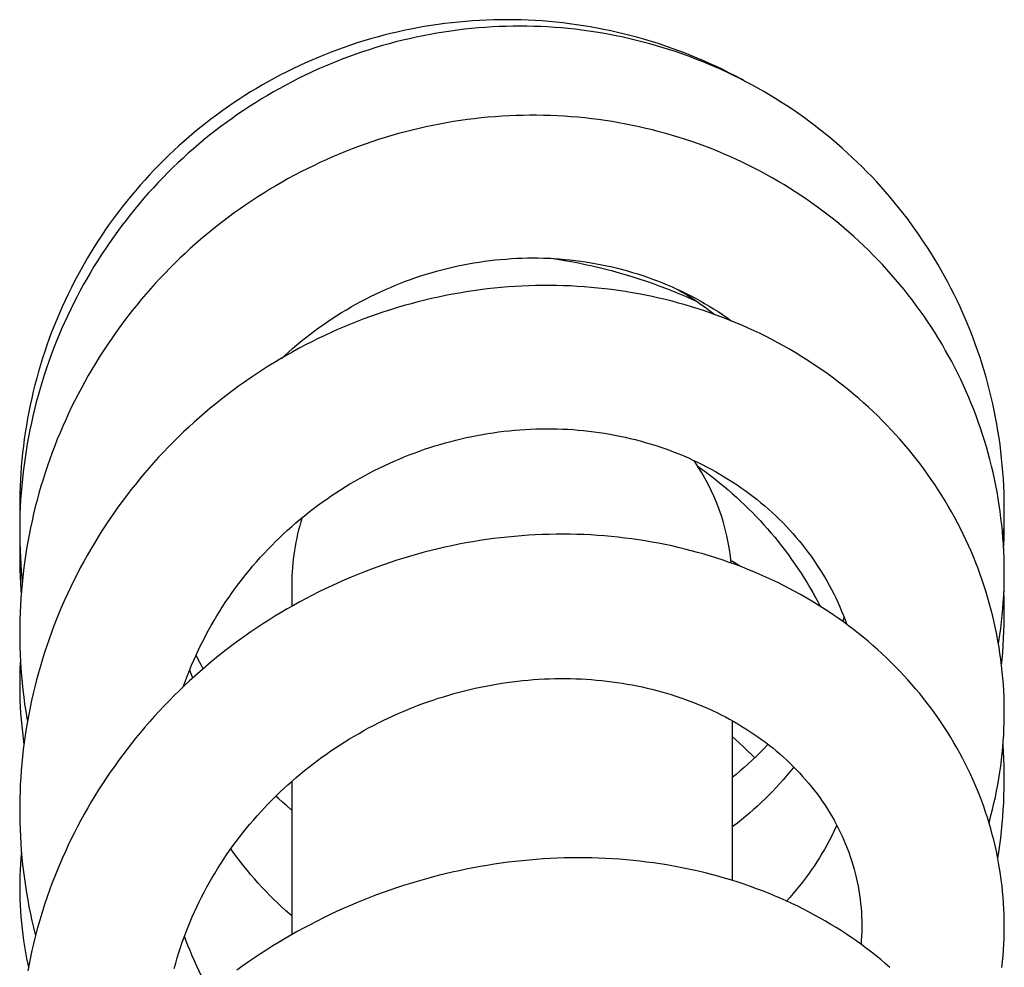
# Model space of a CAD drawing. Header units: millimetres. Extents: x 160 to 318, y 73 to 291.
# Tile 96 of 129: x 173.15 to 176.95, y 287.26 to 290.92. Entities that reach past the tile are written whole.
import ezdxf

# ---------------------------------------------------------------- set-up
doc = ezdxf.new("R2010")
doc.units = ezdxf.units.MM
doc.header["$LTSCALE"] = 30.734
doc.layers.get('0').update_dxf_attribs({"linetype": 'CONTINUOUS'})

msp = doc.modelspace()

# ---------------------------------------------------------------- linework, layer by layer
at = {"color": 7, "linetype": 'Continuous'}
for p, q in [((176.9459, 288.9782), (176.9457, 289.0049)), ((174.196, 288.7366), (174.196, 288.6527)), ((176.3276, 288.6108), (176.322, 288.5944)), ((175.896, 288.2113), (175.896, 287.5946)), ((174.196, 287.977), (174.196, 287.3852))]:
    msp.add_line(p, q, dxfattribs=at)
for points in [[(175.942, 290.6813), (175.9311, 290.6873), (175.9072, 290.7), (175.8832, 290.7124), (175.8591, 290.7244), (175.8348, 290.736), (175.8103, 290.7473), (175.7857, 290.7582), (175.761, 290.7688), (175.7361, 290.7791), (175.7111, 290.7889), (175.6859, 290.7985), (175.6606, 290.8076), (175.6352, 290.8165), (175.6096, 290.8249), (175.5839, 290.833), (175.5581, 290.8408), (175.5321, 290.8482), (175.5061, 290.8552), (175.4799, 290.8618), (175.4537, 290.8681), (175.4274, 290.874), (175.401, 290.8796), (175.3746, 290.8847), (175.3481, 290.8895), (175.3215, 290.8939), (175.295, 290.8979), (175.2684, 290.9016), (175.2418, 290.9048), (175.2152, 290.9077), (175.1885, 290.9102), (175.1619, 290.9124), (175.1352, 290.9141), (175.1085, 290.9155), (175.0818, 290.9165), (175.055, 290.9171), (175.0282, 290.9173), (175.0014, 290.9172), (174.9745, 290.9167), (174.9477, 290.9158), (174.9209, 290.9145), (174.894, 290.9128), (174.8673, 290.9108), (174.8405, 290.9083), (174.8138, 290.9055), (174.7871, 290.9024), (174.7606, 290.8988), (174.734, 290.8949), (174.7076, 290.8906), (174.6813, 290.8859), (174.655, 290.8809), (174.6289, 290.8755), (174.6029, 290.8697), (174.5769, 290.8636), (174.5511, 290.8571), (174.5254, 290.8503), (174.4997, 290.843), (174.4742, 290.8354), (174.4487, 290.8275), (174.4233, 290.8191), (174.398, 290.8104), (174.3728, 290.8013), (174.3478, 290.7919), (174.3229, 290.7821), (174.2981, 290.772), (174.2735, 290.7615), (174.249, 290.7507), (174.2247, 290.7395), (174.2006, 290.728), (174.1766, 290.7161), (174.1529, 290.704), (174.1293, 290.6915), (174.106, 290.6787), (174.0828, 290.6655), (174.0599, 290.6521), (174.0371, 290.6383), (174.0146, 290.6242), (173.9923, 290.6098), (173.9701, 290.595), (173.9482, 290.58), (173.9265, 290.5646), (173.9049, 290.5489), (173.8836, 290.5329), (173.8625, 290.5165), (173.8416, 290.4999), (173.821, 290.4829), (173.8005, 290.4657), (173.7804, 290.4481), (173.7604, 290.4303), (173.7408, 290.4122), (173.7214, 290.3939), (173.7023, 290.3752), (173.6834, 290.3563), (173.6649, 290.3372), (173.6466, 290.3178), (173.6286, 290.2982), (173.611, 290.2783), (173.5936, 290.2583), (173.5765, 290.2379), (173.5597, 290.2174), (173.5432, 290.1966), (173.527, 290.1755), (173.5111, 290.1542), (173.4955, 290.1327), (173.4802, 290.1109), (173.4652, 290.0889), (173.4504, 290.0666), (173.436, 290.0442), (173.4219, 290.0215), (173.4081, 289.9986), (173.3947, 289.9755), (173.3815, 289.9523), (173.3687, 289.9288), (173.3563, 289.9052), (173.3442, 289.8814), (173.3324, 289.8575), (173.321, 289.8334), (173.3099, 289.8092), (173.2992, 289.7848), (173.2889, 289.7603), (173.2789, 289.7357), (173.2692, 289.7109), (173.2599, 289.6861), (173.251, 289.661), (173.2424, 289.6358), (173.2341, 289.6105), (173.2263, 289.585), (173.2187, 289.5594), (173.2116, 289.5337), (173.2047, 289.5078), (173.1983, 289.4819), (173.1922, 289.4558), (173.1865, 289.4297), (173.1812, 289.4035), (173.1762, 289.3772), (173.1716, 289.3508), (173.1674, 289.3244), (173.1636, 289.298), (173.1601, 289.2715), (173.157, 289.245), (173.1543, 289.2185), (173.152, 289.192), (173.15, 289.1655), (173.1486, 289.1407)], [(176.9459, 289.0289), (176.9459, 289.0383), (176.9456, 289.0648), (176.9449, 289.0913), (176.9438, 289.1178), (176.9423, 289.1444), (176.9405, 289.1709), (176.9383, 289.1975), (176.9357, 289.224), (176.9327, 289.2505), (176.9294, 289.2769), (176.9257, 289.3033), (176.9216, 289.3296), (176.9171, 289.3559), (176.9123, 289.3821), (176.907, 289.4082), (176.9015, 289.4342), (176.8955, 289.4601), (176.8892, 289.4859), (176.8825, 289.5116), (176.8755, 289.5371), (176.8682, 289.5625), (176.8604, 289.5877), (176.8524, 289.6128), (176.844, 289.6378), (176.8352, 289.6626), (176.8261, 289.6873), (176.8166, 289.7118), (176.8068, 289.7363), (176.7966, 289.7607), (176.786, 289.7849), (176.7751, 289.809), (176.7638, 289.833), (176.7521, 289.8569), (176.7401, 289.8806), (176.7278, 289.9042), (176.7151, 289.9276), (176.7021, 289.9508), (176.6888, 289.9738), (176.6751, 289.9967), (176.6611, 290.0193), (176.6468, 290.0417), (176.6321, 290.064), (176.6172, 290.086), (176.602, 290.1078), (176.5864, 290.1293), (176.5706, 290.1506), (176.5545, 290.1716), (176.5382, 290.1924), (176.5215, 290.2129), (176.5046, 290.2331), (176.4874, 290.2531), (176.47, 290.2728), (176.4522, 290.2923), (176.4342, 290.3115), (176.4159, 290.3304), (176.3974, 290.3492), (176.3785, 290.3676), (176.3593, 290.3859), (176.3398, 290.4039), (176.3201, 290.4216), (176.3, 290.4391), (176.2798, 290.4563), (176.2592, 290.4733), (176.2384, 290.4899), (176.2174, 290.5063), (176.1961, 290.5223), (176.1745, 290.5381), (176.1528, 290.5536), (176.1308, 290.5687), (176.1087, 290.5835), (176.0863, 290.598), (176.0638, 290.6122), (176.041, 290.6261), (176.0181, 290.6396), (175.995, 290.6527), (175.9718, 290.6656), (175.9484, 290.678), (175.9249, 290.6902), (175.9012, 290.7019), (175.8774, 290.7134), (175.8534, 290.7245), (175.8292, 290.7352), (175.8049, 290.7456), (175.7804, 290.7557), (175.7558, 290.7654), (175.7309, 290.7748), (175.7059, 290.7839), (175.6807, 290.7926), (175.6553, 290.801), (175.6298, 290.809), (175.6042, 290.8167), (175.5784, 290.824), (175.5526, 290.831), (175.5266, 290.8376), (175.5005, 290.8438), (175.4744, 290.8496), (175.4481, 290.8551), (175.4218, 290.8602), (175.3954, 290.865), (175.369, 290.8693), (175.3425, 290.8733), (175.3161, 290.8769), (175.2896, 290.8801), (175.2631, 290.883), (175.2365, 290.8854), (175.21, 290.8875), (175.1834, 290.8892), (175.1568, 290.8906), (175.1302, 290.8915), (175.1036, 290.8921), (175.077, 290.8923), (175.0503, 290.8921), (175.0236, 290.8916), (174.9968, 290.8906), (174.9701, 290.8893), (174.9433, 290.8876), (174.9165, 290.8856), (174.8897, 290.8831), (174.8629, 290.8803), (174.8362, 290.8771), (174.8094, 290.8735), (174.7827, 290.8695), (174.7561, 290.8651), (174.7295, 290.8604), (174.703, 290.8553), (174.6766, 290.8499), (174.6503, 290.844), (174.624, 290.8378), (174.5979, 290.8313), (174.5719, 290.8244), (174.546, 290.8171), (174.5202, 290.8094), (174.4946, 290.8014), (174.4691, 290.7931), (174.4438, 290.7844), (174.4186, 290.7754), (174.3935, 290.766), (174.3685, 290.7562), (174.3437, 290.7461), (174.319, 290.7356), (174.2944, 290.7248), (174.2699, 290.7135), (174.2455, 290.702), (174.2212, 290.69), (174.1971, 290.6778), (174.1731, 290.6651), (174.1493, 290.6522), (174.1257, 290.6388), (174.1022, 290.6252), (174.0789, 290.6112), (174.0558, 290.5969), (174.0329, 290.5822), (174.0103, 290.5673), (173.9878, 290.552), (173.9655, 290.5364), (173.9435, 290.5206), (173.9218, 290.5044), (173.9002, 290.4879), (173.879, 290.4712), (173.858, 290.4542), (173.8372, 290.4369), (173.8167, 290.4194), (173.7965, 290.4015), (173.7765, 290.3834), (173.7568, 290.365), (173.7373, 290.3463), (173.7181, 290.3273), (173.6991, 290.308), (173.6803, 290.2885), (173.6619, 290.2686), (173.6436, 290.2485), (173.6257, 290.2281), (173.608, 290.2075), (173.5906, 290.1865), (173.5734, 290.1654), (173.5565, 290.1439), (173.54, 290.1222), (173.5237, 290.1003), (173.5077, 290.0782), (173.492, 290.0558), (173.4767, 290.0332), (173.4617, 290.0104), (173.447, 289.9875), (173.4326, 289.9643), (173.4186, 289.9409), (173.4049, 289.9174), (173.3915, 289.8938), (173.3785, 289.8699), (173.3659, 289.846), (173.3535, 289.8218), (173.3416, 289.7976), (173.33, 289.7731), (173.3187, 289.7485), (173.3078, 289.7238), (173.2972, 289.6988), (173.2869, 289.6737), (173.277, 289.6484), (173.2674, 289.623), (173.2581, 289.5973)], [(176.9459, 288.7828), (176.9459, 288.7894), (176.9456, 288.8148), (176.945, 288.8402), (176.9439, 288.8657), (176.9425, 288.8912), (176.9407, 288.9167), (176.9386, 288.9422), (176.9361, 288.9676), (176.9331, 288.993), (176.9299, 289.0184), (176.9262, 289.0437), (176.9222, 289.069), (176.9178, 289.0942), (176.913, 289.1193), (176.9079, 289.1444), (176.9024, 289.1693), (176.8965, 289.1942), (176.8903, 289.2189), (176.8838, 289.2435), (176.8768, 289.268), (176.8696, 289.2924), (176.862, 289.3166), (176.854, 289.3406), (176.8457, 289.3646), (176.837, 289.3884), (176.828, 289.4121), (176.8186, 289.4356), (176.8089, 289.4591), (176.7988, 289.4824), (176.7884, 289.5056), (176.7776, 289.5287), (176.7664, 289.5517), (176.7549, 289.5745), (176.7431, 289.5972), (176.7309, 289.6197), (176.7183, 289.6421), (176.7055, 289.6643), (176.6923, 289.6863), (176.6787, 289.7082), (176.6649, 289.7298), (176.6507, 289.7513), (176.6362, 289.7725), (176.6214, 289.7936), (176.6063, 289.8144), (176.591, 289.835), (176.5753, 289.8553), (176.5593, 289.8754), (176.5431, 289.8953), (176.5266, 289.9148), (176.5098, 289.9342), (176.4928, 289.9532), (176.4754, 289.9721), (176.4579, 289.9906), (176.44, 290.0089), (176.4218, 290.027), (176.4034, 290.0449), (176.3846, 290.0624), (176.3656, 290.0798), (176.3463, 290.0969), (176.3267, 290.1138), (176.3068, 290.1304), (176.2867, 290.1467), (176.2663, 290.1628), (176.2457, 290.1786), (176.2247, 290.1941), (176.2036, 290.2093), (176.1822, 290.2243), (176.1606, 290.2389), (176.1388, 290.2532), (176.1168, 290.2672), (176.0945, 290.2809), (176.0721, 290.2943), (176.0495, 290.3074), (176.0267, 290.3201), (176.0037, 290.3325), (175.9806, 290.3446), (175.9573, 290.3563), (175.9339, 290.3677), (175.9103, 290.3787), (175.8866, 290.3894), (175.8627, 290.3998), (175.8386, 290.4098), (175.8144, 290.4195), (175.7899, 290.4289), (175.7654, 290.4379), (175.7406, 290.4466), (175.7157, 290.455), (175.6906, 290.463), (175.6653, 290.4707), (175.6399, 290.478), (175.6144, 290.485), (175.5887, 290.4916), (175.5629, 290.4979), (175.537, 290.5038), (175.5109, 290.5094), (175.4848, 290.5146), (175.4586, 290.5194), (175.4324, 290.5239), (175.406, 290.528), (175.3796, 290.5317), (175.3532, 290.5351), (175.3267, 290.5381), (175.3002, 290.5407), (175.2736, 290.5429), (175.2471, 290.5448), (175.2206, 290.5463), (175.1941, 290.5474), (175.1675, 290.5481), (175.141, 290.5485), (175.1144, 290.5485), (175.0878, 290.5481), (175.0611, 290.5474), (175.0344, 290.5463), (175.0077, 290.5448), (174.9809, 290.5429), (174.9541, 290.5407), (174.9273, 290.538), (174.9005, 290.5351), (174.8737, 290.5317), (174.8469, 290.5279), (174.8202, 290.5238), (174.7934, 290.5193), (174.7668, 290.5144), (174.7401, 290.5092), (174.7136, 290.5036), (174.6871, 290.4976), (174.6607, 290.4913), (174.6344, 290.4846), (174.6082, 290.4775), (174.5821, 290.4701), (174.5562, 290.4623), (174.5303, 290.4542), (174.5047, 290.4457), (174.4791, 290.4369), (174.4537, 290.4278), (174.4285, 290.4183), (174.4034, 290.4084), (174.3784, 290.3982), (174.3535, 290.3877), (174.3287, 290.3767), (174.3041, 290.3655), (174.2795, 290.3538), (174.2551, 290.3418), (174.2307, 290.3295), (174.2066, 290.3168), (174.1825, 290.3037), (174.1586, 290.2904), (174.1349, 290.2766), (174.1114, 290.2626), (174.088, 290.2482), (174.0648, 290.2335), (174.0419, 290.2184), (174.0191, 290.2031), (173.9966, 290.1875), (173.9742, 290.1715), (173.9521, 290.1553), (173.9303, 290.1387), (173.9086, 290.1219), (173.8873, 290.1048), (173.8662, 290.0874), (173.8453, 290.0698), (173.8248, 290.0519), (173.8044, 290.0337), (173.7844, 290.0153), (173.7646, 289.9966), (173.7451, 289.9777), (173.7258, 289.9584), (173.7068, 289.9389), (173.688, 289.9191), (173.6694, 289.8989), (173.6511, 289.8785), (173.633, 289.8578), (173.6152, 289.8369), (173.5976, 289.8156), (173.5804, 289.7942), (173.5634, 289.7725), (173.5467, 289.7505), (173.5303, 289.7283), (173.5142, 289.7059), (173.4984, 289.6833), (173.483, 289.6604), (173.4678, 289.6374), (173.453, 289.6141), (173.4385, 289.5907), (173.4243, 289.5671), (173.4105, 289.5434), (173.397, 289.5194), (173.3839, 289.4953), (173.3711, 289.4711), (173.3586, 289.4468), (173.3465, 289.4223), (173.3348, 289.3976), (173.3234, 289.3729), (173.3123, 289.3479), (173.3016, 289.3228), (173.2912, 289.2975), (173.2812, 289.272), (173.2715, 289.2464), (173.2621, 289.2206)], [(174.158, 289.6112), (174.1677, 289.6201), (174.1834, 289.6344), (174.1994, 289.6484), (174.2156, 289.6621), (174.232, 289.6757), (174.2486, 289.689), (174.2655, 289.7021), (174.2825, 289.7149), (174.2997, 289.7275), (174.3171, 289.7399), (174.3347, 289.752), (174.3525, 289.7638), (174.3704, 289.7754), (174.3885, 289.7867), (174.4067, 289.7977), (174.4251, 289.8084), (174.4436, 289.8189), (174.4622, 289.8291), (174.481, 289.8389), (174.4999, 289.8485), (174.5189, 289.8578), (174.538, 289.8668), (174.5572, 289.8756), (174.5765, 289.884), (174.5959, 289.8921), (174.6154, 289.8999), (174.635, 289.9074), (174.6547, 289.9147), (174.6746, 289.9216), (174.6945, 289.9283), (174.7145, 289.9346), (174.7346, 289.9407), (174.7549, 289.9465), (174.7752, 289.9519), (174.7956, 289.9571), (174.8161, 289.962), (174.8366, 289.9665), (174.8572, 289.9708), (174.8779, 289.9747), (174.8985, 289.9783), (174.9192, 289.9816), (174.94, 289.9846), (174.9607, 289.9873), (174.9814, 289.9897), (175.0022, 289.9918), (175.0229, 289.9935), (175.0436, 289.9949), (175.0642, 289.9961), (175.0849, 289.9969), (175.1055, 289.9974), (175.1261, 289.9975), (175.1467, 289.9974), (175.1672, 289.997), (175.1878, 289.9962), (175.2084, 289.9951), (175.229, 289.9937), (175.2495, 289.992), (175.2701, 289.99), (175.2906, 289.9877), (175.311, 289.985), (175.3315, 289.9821), (175.3518, 289.9788), (175.3722, 289.9753), (175.3924, 289.9714), (175.4125, 289.9672), (175.4326, 289.9627), (175.4525, 289.9579), (175.4723, 289.9528), (175.492, 289.9475), (175.5116, 289.9418), (175.531, 289.9358), (175.5503, 289.9296), (175.5695, 289.9231), (175.5886, 289.9162), (175.6075, 289.9091), (175.6263, 289.9017), (175.645, 289.894), (175.6635, 289.886), (175.6819, 289.8777), (175.7002, 289.8691), (175.7183, 289.8603), (175.7363, 289.8511), (175.7542, 289.8417), (175.7719, 289.832), (175.7894, 289.822), (175.8068, 289.8117), (175.824, 289.8011), (175.8411, 289.7903), (175.858, 289.7792), (175.8746, 289.7679), (175.8911, 289.7563), (175.8946, 289.7538)], [(175.7618, 289.8276), (175.7439, 289.8358), (175.719, 289.8469), (175.6939, 289.8576), (175.6686, 289.868), (175.6432, 289.878), (175.6176, 289.8878), (175.5919, 289.8971), (175.566, 289.9062), (175.54, 289.9149), (175.5139, 289.9232), (175.4877, 289.9312), (175.4614, 289.9389), (175.435, 289.9461), (175.4085, 289.9531), (175.382, 289.9596), (175.3554, 289.9658), (175.3288, 289.9716), (175.3021, 289.9771), (175.2754, 289.9822), (175.2486, 289.9869), (175.2219, 289.9912), (175.1952, 289.9952), (175.1879, 289.9962)], [(176.9459, 288.2431), (176.9459, 288.2551), (176.9455, 288.2792), (176.9448, 288.3033), (176.9437, 288.3274), (176.9422, 288.3515), (176.9403, 288.3756), (176.9381, 288.3997), (176.9355, 288.4238), (176.9325, 288.4478), (176.9292, 288.4718), (176.9255, 288.4957), (176.9214, 288.5196), (176.9169, 288.5434), (176.9121, 288.5671), (176.907, 288.5908), (176.9015, 288.6143), (176.8956, 288.6377), (176.8894, 288.661), (176.8828, 288.6842), (176.8758, 288.7073), (176.8686, 288.7303), (176.8609, 288.7531), (176.8529, 288.7759), (176.8446, 288.7985), (176.8359, 288.821), (176.8269, 288.8434), (176.8175, 288.8656), (176.8078, 288.8877), (176.7977, 288.9098), (176.7872, 288.9316), (176.7765, 288.9534), (176.7653, 288.9751), (176.7538, 288.9966), (176.742, 289.0179), (176.7298, 289.0391), (176.7173, 289.0602), (176.7045, 289.0811), (176.6913, 289.1018), (176.6778, 289.1224), (176.664, 289.1428), (176.6498, 289.1629), (176.6354, 289.1829), (176.6206, 289.2027), (176.6055, 289.2222), (176.5902, 289.2416), (176.5745, 289.2607), (176.5586, 289.2795), (176.5424, 289.2981), (176.5259, 289.3165), (176.5092, 289.3346), (176.4922, 289.3525), (176.4749, 289.3702), (176.4573, 289.3875), (176.4395, 289.4047), (176.4213, 289.4216), (176.4029, 289.4383), (176.3842, 289.4547), (176.3652, 289.471), (176.3459, 289.4869), (176.3263, 289.5027), (176.3064, 289.5182), (176.2863, 289.5334), (176.2659, 289.5484), (176.2452, 289.5631), (176.2243, 289.5775), (176.2032, 289.5916), (176.1818, 289.6055), (176.1602, 289.619), (176.1384, 289.6323), (176.1164, 289.6452), (176.0941, 289.6579), (176.0717, 289.6702), (176.0491, 289.6822), (176.0263, 289.6939), (176.0034, 289.7053), (175.9802, 289.7163), (175.9569, 289.7271), (175.9334, 289.7375), (175.9097, 289.7476), (175.8859, 289.7573), (175.8619, 289.7667), (175.8377, 289.7758), (175.8134, 289.7846), (175.7888, 289.793), (175.7642, 289.8011), (175.7393, 289.8089), (175.7143, 289.8163), (175.6891, 289.8234), (175.6638, 289.8302), (175.6384, 289.8366), (175.6128, 289.8427), (175.587, 289.8484), (175.5612, 289.8538), (175.5352, 289.8588), (175.5091, 289.8635), (175.4829, 289.8678), (175.4566, 289.8718), (175.4303, 289.8754), (175.4039, 289.8786), (175.3774, 289.8815), (175.3509, 289.884), (175.3243, 289.8862), (175.2977, 289.888), (175.2711, 289.8894), (175.2445, 289.8904), (175.2179, 289.8911), (175.1912, 289.8914), (175.1646, 289.8914), (175.1379, 289.891), (175.1112, 289.8902), (175.0845, 289.8891), (175.0578, 289.8876), (175.031, 289.8857), (175.0041, 289.8834), (174.9773, 289.8808), (174.9504, 289.8778), (174.9235, 289.8745), (174.8966, 289.8708), (174.8697, 289.8667), (174.8429, 289.8622), (174.816, 289.8574), (174.7893, 289.8522), (174.7625, 289.8466), (174.7358, 289.8407), (174.7092, 289.8344), (174.6827, 289.8278), (174.6562, 289.8208), (174.6299, 289.8134), (174.6036, 289.8057), (174.5775, 289.7977), (174.5514, 289.7893), (174.5255, 289.7805), (174.4998, 289.7714), (174.4741, 289.762), (174.4486, 289.7522), (174.4232, 289.7421), (174.398, 289.7316), (174.3728, 289.7208), (174.3479, 289.7097), (174.323, 289.6982), (174.2983, 289.6863), (174.2737, 289.6742), (174.2493, 289.6616), (174.2249, 289.6488), (174.2007, 289.6356), (174.1766, 289.622), (174.1527, 289.6081), (174.129, 289.5939), (174.1054, 289.5793), (174.0821, 289.5645), (174.0589, 289.5493), (174.0359, 289.5338), (174.0131, 289.518), (173.9906, 289.502), (173.9682, 289.4856), (173.9461, 289.4689), (173.9243, 289.452), (173.9027, 289.4348), (173.8813, 289.4173), (173.8603, 289.3995), (173.8394, 289.3815), (173.8189, 289.3633), (173.7986, 289.3448), (173.7786, 289.326), (173.7589, 289.307), (173.7394, 289.2877), (173.7201, 289.2681), (173.7011, 289.2483), (173.6823, 289.2282), (173.6638, 289.2078), (173.6455, 289.1871), (173.6275, 289.1662), (173.6098, 289.145), (173.5923, 289.1235), (173.5751, 289.1018), (173.5582, 289.0799), (173.5416, 289.0578), (173.5253, 289.0354), (173.5093, 289.0128), (173.4936, 288.99), (173.4783, 288.967), (173.4632, 288.9439), (173.4485, 288.9205), (173.4341, 288.897), (173.42, 288.8733), (173.4063, 288.8495), (173.393, 288.8255), (173.3799, 288.8014), (173.3673, 288.7771), (173.3549, 288.7527), (173.3429, 288.7282), (173.3313, 288.7035), (173.32, 288.6787), (173.3091, 288.6538), (173.2985, 288.6286), (173.2882, 288.6034), (173.2783, 288.5779), (173.2686, 288.5523), (173.2594, 288.5265)], [(175.6855, 289.876), (175.7023, 289.866), (175.7204, 289.8548), (175.7383, 289.8433), (175.7561, 289.8315), (175.7737, 289.8195), (175.7911, 289.8072), (175.8084, 289.7946), (175.8255, 289.7818), (175.8294, 289.7788)], [(173.2581, 289.5973), (173.2492, 289.5715), (173.2407, 289.5456), (173.2325, 289.5195), (173.2246, 289.4933), (173.2172, 289.467), (173.21, 289.4406), (173.2033, 289.414), (173.1969, 289.3874), (173.1909, 289.3607), (173.1853, 289.3339), (173.18, 289.3071), (173.1751, 289.2802), (173.1706, 289.2533), (173.1665, 289.2263), (173.1627, 289.1994), (173.1594, 289.1724), (173.1564, 289.1454), (173.1538, 289.1184), (173.1515, 289.0913), (173.1497, 289.0643), (173.1482, 289.0372), (173.1471, 289.0102), (173.1464, 288.9831), (173.146, 288.956), (173.146, 288.9446)], [(173.7778, 288.343), (173.7786, 288.3454), (173.7859, 288.3656), (173.7935, 288.3857), (173.8014, 288.4056), (173.8096, 288.4255), (173.8181, 288.4452), (173.8269, 288.4647), (173.8359, 288.4842), (173.8453, 288.5035), (173.8549, 288.5226), (173.8648, 288.5416), (173.875, 288.5605), (173.8855, 288.5793), (173.8963, 288.5979), (173.9073, 288.6163), (173.9186, 288.6346), (173.9302, 288.6528), (173.942, 288.6708), (173.9542, 288.6887), (173.9666, 288.7063), (173.9792, 288.7238), (173.9921, 288.7412), (174.0053, 288.7583), (174.0187, 288.7752), (174.0323, 288.792), (174.0461, 288.8085), (174.0602, 288.8248), (174.0745, 288.8409), (174.0889, 288.8567), (174.1036, 288.8723), (174.1185, 288.8877), (174.1336, 288.9028), (174.1489, 288.9177), (174.1643, 288.9323), (174.18, 288.9467), (174.1959, 288.961), (174.212, 288.975), (174.2283, 288.9888), (174.2449, 289.0024), (174.2617, 289.0158), (174.2786, 289.0289), (174.2958, 289.0418), (174.3131, 289.0545), (174.3307, 289.0669), (174.3484, 289.0791), (174.3662, 289.091), (174.3842, 289.1027), (174.4024, 289.1141), (174.4207, 289.1253), (174.4391, 289.1361), (174.4577, 289.1467), (174.4764, 289.157), (174.4952, 289.1671), (174.5141, 289.1768), (174.533, 289.1863), (174.5521, 289.1955), (174.5713, 289.2044), (174.5906, 289.213), (174.61, 289.2213), (174.6295, 289.2294), (174.649, 289.2371), (174.6687, 289.2446), (174.6885, 289.2518), (174.7084, 289.2588), (174.7284, 289.2654), (174.7485, 289.2718), (174.7687, 289.2779), (174.789, 289.2838), (174.8094, 289.2893), (174.8298, 289.2945), (174.8502, 289.2995), (174.8708, 289.3041), (174.8913, 289.3085), (174.9119, 289.3126), (174.9325, 289.3163), (174.9531, 289.3198), (174.9738, 289.323), (174.9944, 289.3259), (175.015, 289.3284), (175.0356, 289.3307), (175.0562, 289.3327), (175.0767, 289.3343), (175.0972, 289.3357), (175.1177, 289.3368), (175.1382, 289.3376), (175.1587, 289.338), (175.1791, 289.3382), (175.1996, 289.3381), (175.2201, 289.3377), (175.2405, 289.337), (175.261, 289.336), (175.2814, 289.3347), (175.3018, 289.3331), (175.3221, 289.3312), (175.3424, 289.329), (175.3627, 289.3265), (175.3828, 289.3238), (175.4029, 289.3207), (175.4229, 289.3173), (175.4429, 289.3137), (175.4627, 289.3097), (175.4824, 289.3055), (175.502, 289.301), (175.5214, 289.2962), (175.5408, 289.2912), (175.5599, 289.2858), (175.5789, 289.2802), (175.5978, 289.2744), (175.6165, 289.2682), (175.6352, 289.2618), (175.6537, 289.2551), (175.6721, 289.2481), (175.6903, 289.2408), (175.7085, 289.2333), (175.7265, 289.2254), (175.7444, 289.2173), (175.7622, 289.2089), (175.7798, 289.2003), (175.7972, 289.1913), (175.8145, 289.1821), (175.8317, 289.1727), (175.8486, 289.163), (175.8654, 289.153), (175.882, 289.1428), (175.8983, 289.1323), (175.9145, 289.1216), (175.9304, 289.1107), (175.9462, 289.0995), (175.9617, 289.0881), (175.9769, 289.0765), (175.992, 289.0647), (176.0068, 289.0526), (176.0213, 289.0404), (176.0357, 289.0279), (176.0498, 289.0152), (176.0636, 289.0022), (176.0773, 288.9891), (176.0907, 288.9757), (176.1039, 288.9621), (176.1168, 288.9483), (176.1295, 288.9343), (176.1419, 288.92), (176.1541, 288.9056), (176.1661, 288.8909), (176.1777, 288.8761), (176.1891, 288.861), (176.2003, 288.8458), (176.2111, 288.8304), (176.2217, 288.8148), (176.232, 288.7991), (176.242, 288.7832), (176.2517, 288.7672), (176.2611, 288.751), (176.2702, 288.7346), (176.279, 288.7182), (176.2875, 288.7016), (176.2956, 288.685), (176.3035, 288.6682), (176.311, 288.6514), (176.3182, 288.6344), (176.3251, 288.6173), (176.3317, 288.6001), (176.338, 288.5828), (176.338, 288.5827)], [(173.2621, 289.2206), (173.253, 289.1947), (173.2444, 289.1686), (173.236, 289.1423), (173.228, 289.116), (173.2204, 289.0895), (173.2131, 289.0629), (173.2062, 289.0362), (173.1997, 289.0094), (173.1935, 288.9825), (173.1877, 288.9555), (173.1823, 288.9285), (173.1773, 288.9014), (173.1726, 288.8743), (173.1683, 288.8472), (173.1644, 288.82), (173.1608, 288.7928), (173.1577, 288.7656), (173.1549, 288.7384), (173.1525, 288.7111), (173.1505, 288.6839), (173.1488, 288.6567), (173.1475, 288.6295), (173.1466, 288.6022), (173.1461, 288.5749), (173.146, 288.5509)], [(175.7639, 289.1921), (175.7786, 289.1817), (175.796, 289.1691), (175.8131, 289.1562), (175.8301, 289.143), (175.847, 289.1296), (175.8636, 289.116), (175.88, 289.1021), (175.8962, 289.088), (175.9122, 289.0737), (175.928, 289.0592), (175.9435, 289.0445), (175.9588, 289.0296), (175.9739, 289.0145), (175.9887, 288.9991), (176.0034, 288.9836), (176.0178, 288.9678), (176.032, 288.9518), (176.046, 288.9356), (176.0597, 288.9192), (176.0733, 288.9026), (176.0866, 288.8857), (176.0997, 288.8686), (176.1126, 288.8513), (176.1252, 288.8338), (176.1376, 288.8161), (176.1497, 288.7982), (176.1616, 288.7802), (176.1732, 288.762), (176.1846, 288.7436), (176.1957, 288.725), (176.2065, 288.7063), (176.217, 288.6874), (176.2272, 288.6684), (176.2353, 288.653)], [(173.1486, 289.1407), (173.1474, 289.1162), (173.1466, 289.0897), (173.1461, 289.0632), (173.146, 289.0422)], [(173.146, 289.0422), (173.146, 289.0365), (173.1463, 289.0099), (173.1466, 288.9939)], [(176.9416, 288.9038), (176.9424, 288.9149), (176.9439, 288.9413), (176.9449, 288.9677), (176.9456, 288.9941), (176.9459, 289.0205), (176.9459, 289.0289)], [(176.9433, 288.8776), (176.944, 288.8907), (176.945, 288.9177), (176.9456, 288.9448), (176.9459, 288.9719), (176.9459, 288.9782)], [(173.146, 288.9446), (173.1461, 288.9245), (173.1465, 288.8973), (173.1474, 288.8702), (173.1486, 288.843), (173.1502, 288.8159), (173.1522, 288.7887), (173.1545, 288.7615), (173.1559, 288.7481)], [(176.9459, 287.4183), (176.9458, 287.4405), (176.9452, 287.4628), (176.9443, 287.4851), (176.943, 287.5074), (176.9414, 287.5298), (176.9394, 287.5521), (176.9371, 287.5743), (176.9343, 287.5966), (176.9312, 287.6188), (176.9278, 287.6409), (176.924, 287.663), (176.9198, 287.6851), (176.9153, 287.7071), (176.9104, 287.729), (176.9052, 287.7508), (176.8996, 287.7725), (176.8937, 287.7941), (176.8875, 287.8156), (176.8808, 287.837), (176.8739, 287.8583), (176.8666, 287.8795), (176.8589, 287.9006), (176.8509, 287.9216), (176.8425, 287.9426), (176.8338, 287.9634), (176.8248, 287.9842), (176.8153, 288.0048), (176.8056, 288.0254), (176.7955, 288.0458), (176.785, 288.0661), (176.7742, 288.0863), (176.7631, 288.1063), (176.7516, 288.1262), (176.7398, 288.146), (176.7277, 288.1656), (176.7152, 288.185), (176.7025, 288.2042), (176.6894, 288.2232), (176.676, 288.2421), (176.6624, 288.2608), (176.6484, 288.2792), (176.6341, 288.2975), (176.6195, 288.3157), (176.6045, 288.3336), (176.5893, 288.3513), (176.5738, 288.3689), (176.5579, 288.3863), (176.5417, 288.4034), (176.5252, 288.4204), (176.5084, 288.4372), (176.4913, 288.4537), (176.4739, 288.4701), (176.4562, 288.4862), (176.4383, 288.5021), (176.42, 288.5178), (176.4015, 288.5332), (176.3827, 288.5484), (176.3637, 288.5633), (176.3444, 288.578), (176.3249, 288.5924), (176.3051, 288.6065), (176.2851, 288.6204), (176.2648, 288.634), (176.2443, 288.6473), (176.2235, 288.6604), (176.2025, 288.6732), (176.1813, 288.6857), (176.1598, 288.6979), (176.1381, 288.7099), (176.1161, 288.7216), (176.0939, 288.733), (176.0715, 288.7441), (176.0489, 288.7549), (176.026, 288.7655), (176.0029, 288.7757), (175.9797, 288.7856), (175.9562, 288.7953), (175.9325, 288.8046), (175.9087, 288.8136), (175.8847, 288.8223), (175.8605, 288.8307), (175.8362, 288.8387), (175.8117, 288.8464), (175.7871, 288.8538), (175.7624, 288.8609), (175.7375, 288.8676), (175.7126, 288.874), (175.6875, 288.8801), (175.6622, 288.8858), (175.6369, 288.8912), (175.6114, 288.8962), (175.5858, 288.9009), (175.56, 288.9053), (175.5341, 288.9094), (175.5081, 288.9131), (175.4819, 288.9164), (175.4557, 288.9195), (175.4293, 288.9221), (175.4029, 288.9245), (175.3764, 288.9265), (175.3498, 288.9281), (175.3232, 288.9294), (175.2966, 288.9303), (175.2699, 288.9309), (175.2431, 288.9311), (175.2164, 288.931), (175.1896, 288.9305), (175.1628, 288.9297), (175.136, 288.9285), (175.1092, 288.927), (175.0824, 288.9251), (175.0555, 288.9228), (175.0287, 288.9202), (175.0018, 288.9173), (174.975, 288.914), (174.9481, 288.9103), (174.9212, 288.9063), (174.8944, 288.9019), (174.8675, 288.8972), (174.8407, 288.8921), (174.8139, 288.8867), (174.7872, 288.8809), (174.7605, 288.8747), (174.7339, 288.8683), (174.7073, 288.8614), (174.6808, 288.8542), (174.6544, 288.8467), (174.6281, 288.8389), (174.6019, 288.8307), (174.5758, 288.8222), (174.5499, 288.8133), (174.524, 288.8041), (174.5, 288.7953)], [(173.1467, 288.8922), (173.1462, 288.871), (173.146, 288.8454), (173.146, 288.8419)], [(173.146, 288.8419), (173.1461, 288.8181), (173.1467, 288.7926), (173.1476, 288.7671), (173.1488, 288.7415), (173.1505, 288.7159), (173.1517, 288.7007)], [(175.9318, 288.8049), (175.9205, 288.8116), (175.8965, 288.8254), (175.891, 288.8285)], [(174.5, 288.7953), (174.4763, 288.7862), (174.451, 288.7761), (174.4256, 288.7657), (174.4004, 288.7549), (174.3753, 288.7438), (174.3502, 288.7323), (174.3253, 288.7205), (174.3005, 288.7083), (174.2758, 288.6959), (174.2512, 288.6831), (174.2268, 288.6699), (174.2026, 288.6565), (174.1785, 288.6428), (174.1546, 288.6287), (174.1309, 288.6143), (174.1073, 288.5996), (174.084, 288.5846), (174.0608, 288.5694), (174.0378, 288.5538), (174.0151, 288.5379), (173.9926, 288.5218), (173.9703, 288.5054), (173.9483, 288.4887), (173.9265, 288.4718), (173.905, 288.4546), (173.8837, 288.4372), (173.8627, 288.4195), (173.8419, 288.4015), (173.8214, 288.3833), (173.8011, 288.3648), (173.781, 288.3461), (173.7612, 288.3271), (173.7417, 288.3079), (173.7224, 288.2883), (173.7033, 288.2686), (173.6845, 288.2485), (173.6659, 288.2282), (173.6476, 288.2076), (173.6295, 288.1868), (173.6118, 288.1658), (173.5943, 288.1445), (173.5771, 288.123), (173.5602, 288.1013), (173.5436, 288.0794), (173.5273, 288.0573), (173.5113, 288.035), (173.4956, 288.0125), (173.4802, 287.9899), (173.4652, 287.9671), (173.4505, 287.9441), (173.4362, 287.921), (173.4221, 287.8977), (173.4085, 287.8743), (173.3951, 287.8508), (173.3821, 287.8271), (173.3695, 287.8033), (173.3572, 287.7794), (173.3452, 287.7553), (173.3336, 287.7311), (173.3223, 287.7067), (173.3113, 287.6821), (173.3006, 287.6573), (173.2903, 287.6324), (173.2803, 287.6074), (173.2706, 287.5822), (173.2613, 287.5568), (173.2523, 287.5314), (173.2436, 287.5058), (173.2354, 287.4801), (173.2274, 287.4544), (173.2199, 287.4285), (173.2127, 287.4026), (173.2058, 287.3765), (173.1994, 287.3505), (173.1933, 287.3243), (173.1875, 287.2982), (173.1822, 287.272), (173.1772, 287.2457)], [(176.9236, 288.5065), (176.9253, 288.517), (176.9291, 288.5423), (176.9324, 288.5675), (176.9354, 288.5928), (176.938, 288.618), (176.9403, 288.6433), (176.9421, 288.6686), (176.9436, 288.6939), (176.9448, 288.7191), (176.9455, 288.7444), (176.9459, 288.7698), (176.9459, 288.7828)], [(176.946, 288.6309), (176.9458, 288.6551), (176.9453, 288.6824), (176.9444, 288.7097), (176.9444, 288.7102)], [(176.9352, 288.4258), (176.9374, 288.4471), (176.9397, 288.4745), (176.9417, 288.5019), (176.9433, 288.5294), (176.9446, 288.5568), (176.9454, 288.5842), (176.9459, 288.6116), (176.946, 288.6308)], [(173.146, 288.5509), (173.1462, 288.5219), (173.1468, 288.4945), (173.1477, 288.4671), (173.1491, 288.4397), (173.1508, 288.4122), (173.1529, 288.3848), (173.1554, 288.3574), (173.1583, 288.33), (173.1615, 288.3026), (173.1651, 288.2753), (173.1691, 288.248), (173.1735, 288.2208), (173.1758, 288.2076)], [(173.2594, 288.5265), (173.2504, 288.5006), (173.2419, 288.4745), (173.2336, 288.4483), (173.2258, 288.422), (173.2183, 288.3955), (173.2111, 288.369), (173.2043, 288.3424), (173.1979, 288.3156), (173.1918, 288.2889), (173.1861, 288.262), (173.1808, 288.2351), (173.1759, 288.2081), (173.1713, 288.1811), (173.1671, 288.154), (173.1633, 288.127), (173.1599, 288.0999), (173.1568, 288.0728), (173.1542, 288.0457), (173.1519, 288.0187), (173.15, 287.9916), (173.1484, 287.9645), (173.1472, 287.9375), (173.1464, 287.9104), (173.146, 287.8833), (173.146, 287.8665)], [(173.8536, 288.4117), (173.8459, 288.4263), (173.8364, 288.4451), (173.8271, 288.464), (173.8268, 288.4646)], [(173.1489, 288.4435), (173.1483, 288.433), (173.1471, 288.4087), (173.1464, 288.3845), (173.146, 288.3602), (173.146, 288.3477)], [(173.8146, 288.3772), (173.8135, 288.3795), (173.8051, 288.3991), (173.802, 288.4069)], [(173.146, 288.3477), (173.146, 288.3379), (173.1463, 288.3136), (173.147, 288.2892), (173.1481, 288.2648), (173.1496, 288.2405), (173.1514, 288.2161), (173.1536, 288.1916), (173.1562, 288.1672), (173.1592, 288.1428), (173.1624, 288.1195)], [(174.6439, 288.2546), (174.6622, 288.262), (174.6818, 288.2697), (174.7015, 288.277), (174.7214, 288.2842), (174.7414, 288.2911), (174.7614, 288.2977), (174.7815, 288.304), (174.8018, 288.3101), (174.822, 288.3159), (174.8424, 288.3214), (174.8627, 288.3267), (174.8832, 288.3317), (174.9036, 288.3364), (174.9241, 288.3409), (174.9446, 288.345), (174.9651, 288.3489), (174.9856, 288.3525), (175.0061, 288.3558), (175.0266, 288.3589), (175.0471, 288.3617), (175.0676, 288.3641), (175.088, 288.3663), (175.1085, 288.3683), (175.1289, 288.3699), (175.1494, 288.3713), (175.1698, 288.3724), (175.1903, 288.3732), (175.2107, 288.3738), (175.2311, 288.3741), (175.2515, 288.3741), (175.2719, 288.3738), (175.2921, 288.3733), (175.3124, 288.3724), (175.3325, 288.3713), (175.3526, 288.37), (175.3725, 288.3683), (175.3924, 288.3664), (175.4122, 288.3643), (175.4319, 288.3618), (175.4515, 288.3591), (175.471, 288.3561), (175.4904, 288.3529), (175.5097, 288.3494), (175.5289, 288.3456), (175.548, 288.3416), (175.567, 288.3373), (175.586, 288.3327), (175.6048, 288.3279), (175.6235, 288.3228), (175.6421, 288.3175), (175.6605, 288.3119), (175.6788, 288.306), (175.697, 288.2999), (175.715, 288.2936), (175.7329, 288.287), (175.7506, 288.2801), (175.7681, 288.2731), (175.7854, 288.2657), (175.8026, 288.2582), (175.8196, 288.2504), (175.8364, 288.2424), (175.853, 288.2342), (175.8694, 288.2257), (175.8856, 288.217), (175.9017, 288.2081), (175.9176, 288.1989), (175.9334, 288.1894), (175.9489, 288.1798), (175.9643, 288.1699), (175.9794, 288.1598), (175.9944, 288.1494), (176.0092, 288.1388), (176.0237, 288.1281), (176.038, 288.1171), (176.0521, 288.1059), (176.0659, 288.0945), (176.0795, 288.0829), (176.0928, 288.0712), (176.106, 288.0592), (176.1188, 288.047), (176.1314, 288.0347), (176.1438, 288.0221), (176.1559, 288.0094), (176.1677, 287.9964), (176.1793, 287.9833), (176.1907, 287.97), (176.2018, 287.9565), (176.2126, 287.9428), (176.2231, 287.9289), (176.2334, 287.9149), (176.2434, 287.9006), (176.2531, 287.8862), (176.2625, 287.8717), (176.2716, 287.857), (176.2805, 287.8421), (176.289, 287.8272), (176.2972, 287.8121), (176.3051, 287.7968), (176.3126, 287.7815), (176.3199, 287.7661), (176.3268, 287.7505), (176.3334, 287.7348), (176.3397, 287.719), (176.3457, 287.7032), (176.3513, 287.6872), (176.3566, 287.6711), (176.3616, 287.6549), (176.3662, 287.6386), (176.3705, 287.6222), (176.3745, 287.6057), (176.3782, 287.5892), (176.3815, 287.5726), (176.3845, 287.5559), (176.3871, 287.5392), (176.3894, 287.5224), (176.3913, 287.5056), (176.393, 287.4888), (176.3942, 287.472), (176.3951, 287.4552), (176.3957, 287.4383), (176.3959, 287.4215), (176.3959, 287.4184)], [(173.7425, 287.2552), (173.748, 287.2756), (173.7539, 287.2958), (173.7602, 287.316), (173.7667, 287.3361), (173.7735, 287.3561), (173.7806, 287.3759), (173.788, 287.3957), (173.7957, 287.4153), (173.8037, 287.4348), (173.8119, 287.4542), (173.8205, 287.4735), (173.8293, 287.4925), (173.8384, 287.5115), (173.8477, 287.5303), (173.8574, 287.5489), (173.8673, 287.5674), (173.8774, 287.5857), (173.8878, 287.6039), (173.8985, 287.6219), (173.9095, 287.6399), (173.9208, 287.6577), (173.9324, 287.6754), (173.9442, 287.693), (173.9563, 287.7104), (173.9687, 287.7277), (173.9813, 287.7448), (173.9941, 287.7617), (174.0072, 287.7785), (174.0205, 287.795), (174.0341, 287.8114), (174.0479, 287.8276), (174.0619, 287.8436), (174.0761, 287.8594), (174.0906, 287.875), (174.1052, 287.8904), (174.1201, 287.9056), (174.1351, 287.9205), (174.1503, 287.9352), (174.1657, 287.9497), (174.1813, 287.9639), (174.197, 287.9779), (174.2129, 287.9917), (174.229, 288.0052), (174.2453, 288.0186), (174.2618, 288.0318), (174.2785, 288.0447), (174.2954, 288.0575), (174.3125, 288.0701), (174.3298, 288.0824), (174.3473, 288.0946), (174.365, 288.1065), (174.3828, 288.1181), (174.4008, 288.1296), (174.4189, 288.1408), (174.4371, 288.1517), (174.4555, 288.1624), (174.4741, 288.1729), (174.4927, 288.1831), (174.5114, 288.193), (174.5303, 288.2027), (174.5492, 288.2121), (174.5683, 288.2213), (174.5874, 288.2301), (174.6066, 288.2388), (174.6259, 288.2471), (174.6439, 288.2546)], [(176.887, 287.8172), (176.8882, 287.8214), (176.8945, 287.845), (176.9005, 287.8687), (176.9061, 287.8925), (176.9114, 287.9163), (176.9163, 287.9402), (176.9208, 287.9641), (176.9249, 287.9881), (176.9287, 288.012), (176.9321, 288.036), (176.9351, 288.06), (176.9378, 288.084), (176.9401, 288.1079), (176.942, 288.1319), (176.9435, 288.1559), (176.9446, 288.1799), (176.9454, 288.2039), (176.9459, 288.2279), (176.9459, 288.2431)], [(175.896, 288.1502), (175.9087, 288.139), (175.9244, 288.1246), (175.9398, 288.1101), (175.9551, 288.0954), (175.9701, 288.0805), (175.9825, 288.0679)], [(176.0342, 288.12), (176.0323, 288.1179), (176.0178, 288.1029), (176.0031, 288.088), (175.9883, 288.0734), (175.9732, 288.0591), (175.9579, 288.045), (175.9424, 288.0311), (175.9266, 288.0175), (175.9107, 288.0041), (175.896, 287.9922)], [(176.946, 287.9919), (176.9459, 288.01), (176.9454, 288.0371), (176.9446, 288.0643), (176.9434, 288.0915), (176.9419, 288.1187), (176.9414, 288.125)], [(176.1334, 288.0327), (176.1311, 288.0298), (176.1184, 288.014), (176.1055, 287.9984), (176.0923, 287.983), (176.0788, 287.9678), (176.0651, 287.9528), (176.0512, 287.9381), (176.037, 287.9235), (176.0226, 287.9092), (176.008, 287.8952), (175.9932, 287.8814), (175.9782, 287.8678), (175.9629, 287.8545), (175.9475, 287.8414), (175.9318, 287.8286), (175.9159, 287.816), (175.8998, 287.8036), (175.896, 287.8007)], [(176.9209, 287.6794), (176.9247, 287.7036), (176.9285, 287.7308), (176.932, 287.7581), (176.935, 287.7854), (176.9377, 287.8127), (176.94, 287.8401), (176.942, 287.8674), (176.9435, 287.8948), (176.9447, 287.9221), (176.9455, 287.9495), (176.9459, 287.9768), (176.946, 287.992)], [(174.196, 287.8658), (174.1926, 287.8686), (174.1764, 287.8826), (174.1604, 287.8968), (174.1447, 287.9113), (174.135, 287.9204)], [(173.146, 287.8665), (173.1461, 287.8463), (173.1465, 287.819), (173.1474, 287.7916), (173.1486, 287.7643), (173.1502, 287.737), (173.1522, 287.7096), (173.1546, 287.6823), (173.1573, 287.6551), (173.1605, 287.6278), (173.164, 287.6007), (173.1679, 287.5735), (173.1721, 287.5465), (173.1768, 287.5195), (173.1818, 287.4926), (173.1872, 287.4658), (173.1929, 287.4392), (173.199, 287.4126), (173.2055, 287.3861), (173.2069, 287.3806)], [(176.2997, 287.8072), (176.2951, 287.7972), (176.287, 287.7804), (176.2786, 287.7636), (176.2699, 287.747), (176.2609, 287.7305), (176.2517, 287.7142), (176.2421, 287.698), (176.2322, 287.6819), (176.2221, 287.6659), (176.2117, 287.6501), (176.2009, 287.6345), (176.1899, 287.619), (176.1786, 287.6036), (176.1671, 287.5884), (176.1553, 287.5734), (176.1432, 287.5585), (176.1308, 287.5438), (176.1182, 287.5293), (176.1053, 287.5151)], [(173.1527, 287.7037), (173.1527, 287.7033), (173.1507, 287.6807), (173.149, 287.658), (173.1477, 287.6353), (173.1467, 287.6126), (173.1462, 287.5899), (173.146, 287.5663)], [(174.196, 287.4574), (174.1883, 287.464), (174.1723, 287.4783), (174.1565, 287.4928), (174.1409, 287.5076), (174.1255, 287.5226), (174.1104, 287.5377), (174.0955, 287.5531), (174.0809, 287.5686), (174.0665, 287.5844), (174.0524, 287.6003), (174.0385, 287.6165), (174.0248, 287.6328), (174.0114, 287.6494), (173.9982, 287.6662), (173.9852, 287.6833), (173.9725, 287.7005), (173.9609, 287.7168)], [(176.5037, 287.2591), (176.4865, 287.2741), (176.4689, 287.2889), (176.4511, 287.3035), (176.4329, 287.3179), (176.4144, 287.3321), (176.3956, 287.3461), (176.3765, 287.3598), (176.3572, 287.3734), (176.3375, 287.3866), (176.3175, 287.3997), (176.2973, 287.4125), (176.2768, 287.425), (176.256, 287.4373), (176.235, 287.4494), (176.2137, 287.4611), (176.1922, 287.4726), (176.1704, 287.4838), (176.1485, 287.4947), (176.1263, 287.5054), (176.1039, 287.5157), (176.0814, 287.5257), (176.0586, 287.5355), (176.0357, 287.5449), (176.0126, 287.554), (175.9894, 287.5628), (175.9659, 287.5714), (175.9422, 287.5796), (175.9183, 287.5875), (175.8943, 287.5951), (175.87, 287.6024), (175.8455, 287.6094), (175.8209, 287.6161), (175.7961, 287.6225), (175.7711, 287.6286), (175.7459, 287.6344), (175.7206, 287.6398), (175.6951, 287.6449), (175.6694, 287.6497), (175.6437, 287.6542), (175.6178, 287.6583), (175.5917, 287.6622), (175.5656, 287.6656), (175.5394, 287.6688), (175.513, 287.6716), (175.4866, 287.6741), (175.4602, 287.6763), (175.4336, 287.6781), (175.407, 287.6795), (175.3804, 287.6807), (175.3538, 287.6815), (175.3271, 287.6819), (175.3004, 287.6821), (175.2737, 287.6818), (175.2469, 287.6813), (175.2201, 287.6804), (175.1933, 287.6792), (175.1664, 287.6776), (175.1395, 287.6757), (175.1126, 287.6734), (175.0856, 287.6709), (175.0585, 287.6679), (175.0314, 287.6646), (175.0043, 287.661), (174.9771, 287.6571), (174.9499, 287.6527), (174.9228, 287.6481), (174.8956, 287.6431), (174.8685, 287.6378), (174.8415, 287.6321), (174.8144, 287.6261), (174.7874, 287.6198), (174.7605, 287.6131), (174.7336, 287.6061), (174.7069, 287.5988), (174.6802, 287.5911), (174.6536, 287.5831), (174.6271, 287.5748), (174.6008, 287.5662), (174.5746, 287.5572), (174.5485, 287.548), (174.5225, 287.5384), (174.4967, 287.5286), (174.471, 287.5184), (174.4454, 287.5078), (174.4199, 287.497), (174.3944, 287.4858), (174.3691, 287.4743), (174.3439, 287.4625), (174.3188, 287.4503), (174.2939, 287.4379), (174.269, 287.4251), (174.2443, 287.412), (174.2197, 287.3985), (174.1953, 287.3848), (174.1711, 287.3708), (174.147, 287.3564), (174.1231, 287.3418), (174.0994, 287.3269), (174.0758, 287.3117), (174.0525, 287.2962), (174.0295, 287.2804), (174.0066, 287.2644), (173.984, 287.2481)], [(173.146, 287.5664), (173.1461, 287.5447), (173.1467, 287.522), (173.1476, 287.4992), (173.1489, 287.4764), (173.1505, 287.4535), (173.1525, 287.4307), (173.1549, 287.4078), (173.1577, 287.385), (173.1609, 287.3622), (173.1644, 287.3393), (173.1683, 287.3166), (173.1726, 287.2938), (173.1772, 287.2711), (173.1798, 287.2595)], [(176.3959, 287.4184), (176.3959, 287.4139), (176.3957, 287.397), (176.3951, 287.3801), (176.3941, 287.3632), (176.3929, 287.348)], [(176.9367, 287.2589), (176.9391, 287.2814), (176.9412, 287.3039), (176.9429, 287.3264), (176.9442, 287.3489), (176.9451, 287.3713), (176.9457, 287.3938), (176.9459, 287.4183)], [(173.8793, 287.1667), (173.8785, 287.1682), (173.8681, 287.1871), (173.858, 287.2061), (173.8482, 287.2254), (173.8386, 287.2447), (173.8294, 287.2643), (173.8204, 287.2839), (173.8117, 287.3037), (173.8034, 287.3236), (173.7953, 287.3437), (173.7875, 287.3638), (173.7818, 287.3793)]]:
    msp.add_lwpolyline(points, dxfattribs=at)
for start, end in [(5.5716, 34.228), (162.3327, 180)]:
    msp.add_arc((175.046, 288.7372), 0.85, start, end, dxfattribs=at)

doc.saveas('drawing.dxf')
